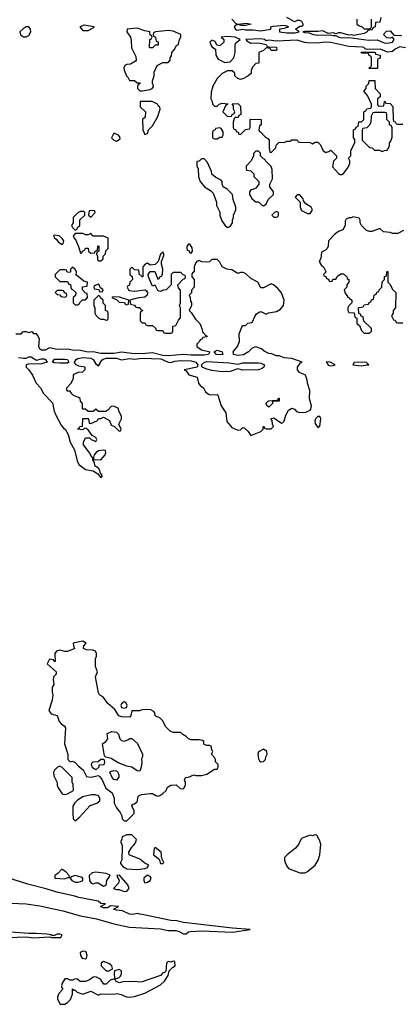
# Model space of a CAD drawing. Header units: inches. Extents: x 1980008 to 2252673, y 74414 to 260562.
# Tile 193 of 228: x 2192960 to 2195910, y 207291 to 214925. Entities that reach past the tile are written whole.
import ezdxf

# ---------------------------------------------------------------- set-up
doc = ezdxf.new("R2010")
doc.units = ezdxf.units.IN
doc.header["$MEASUREMENT"] = 0
doc.layers.add('C1290', color=7, linetype='Continuous')
doc.layers.add('C1291', color=7, linetype='Continuous')

msp = doc.modelspace()

# ---------------------------------------------------------------- linework, layer by layer
at = {"layer": 'C1290', "color": 5, "elevation": 60}
for points in [[(2193232.3, 210000), (2193234, 209950), (2193226, 209950), (2193222, 209962), (2193190, 209966), (2193172, 209930), (2193242, 209870), (2193242, 209850), (2193221, 209830), (2193218.8, 209810), (2193224.7, 209770), (2193211.2, 209748.9), (2193211.2, 209711.1), (2193216, 209690), (2193210.8, 209649.2), (2193184.7, 209570), (2193204, 209544), (2193250.7, 209530.7), (2193264.9, 209484.9), (2193284, 209464), (2193304.7, 209450), (2193314, 209434), (2193306, 209310), (2193334, 209230), (2193332, 209190), (2193350, 209172), (2193370, 209176), (2193390, 209166.8), (2193416.7, 209136.7), (2193452, 209110), (2193478, 209058), (2193510, 209052), (2193570, 209064.7), (2193578, 209058), (2193595.5, 209035.5), (2193627.7, 208967.7), (2193676, 208930), (2193691.3, 208890), (2193692, 208850), (2193710, 208814), (2193739.6, 208779.6), (2193751.6, 208751.6), (2193754, 208730), (2193770, 208714), (2193790, 208714), (2193848, 208770), (2193848, 208790), (2193828.7, 208830), (2193838, 208842), (2193850, 208844.7), (2193870, 208862), (2193878, 208902), (2193886, 208910), (2193902.7, 208917.3), (2193970, 208926.8), (2193990, 208924.7), (2194014, 208910), (2194030, 208906), (2194046, 208910), (2194070, 208924.7), (2194095.3, 208950), (2194105.6, 208974.4), (2194130, 208991), (2194171.6, 208991.6), (2194203.6, 208963.6), (2194230, 208962), (2194246, 208990), (2194246, 209010), (2194238, 209030), (2194246, 209050), (2194267.3, 209052.7), (2194309.1, 209070.9), (2194324.7, 209064.7), (2194370, 209066), (2194410, 209076), (2194470, 209114), (2194490, 209114), (2194498, 209130), (2194498, 209150), (2194478, 209170), (2194478, 209190), (2194470, 209206), (2194446, 209230), (2194458, 209250), (2194446, 209270), (2194446, 209290), (2194430, 209298), (2194410, 209298), (2194390, 209306), (2194386, 209310), (2194386, 209330), (2194376.4, 209336.4), (2194350, 209342), (2194290, 209342), (2194268, 209350), (2194250, 209368), (2194223.1, 209383.1), (2194210, 209398), (2194150, 209398), (2194126, 209410), (2194090, 209446), (2194068.4, 209488.4), (2194048.4, 209508.4), (2194008.8, 209528.9), (2194008, 209550), (2194000.4, 209560.4), (2193970, 209578), (2193910, 209575.3), (2193887.3, 209567.3), (2193830, 209566), (2193822, 209530), (2193810, 209518), (2193750, 209520.7), (2193727, 209527), (2193696.5, 209576.5), (2193644.1, 209624.1), (2193608.7, 209670), (2193578, 209690), (2193570, 209706), (2193548.7, 209830), (2193562, 209870), (2193548, 209910), (2193548.7, 209970), (2193555.3, 209990), (2193555.3, 210000)], [(2192890, 208075.8), (2193010, 208071.4), (2193115.8, 208055.8), (2193295.3, 208015.3), (2193430, 207978.3), (2193554.5, 207954.5), (2193690, 207914.9), (2193810, 207890.4), (2194050, 207875.6), (2194110, 207864.4), (2194170, 207864.2), (2194196.7, 207856.7), (2194230, 207838.8), (2194250, 207838.8), (2194268, 207852), (2194284.7, 207855.3), (2194370, 207861.1), (2194609.1, 207850.9), (2194746, 207870), (2194610, 207880.9), (2194230, 207926), (2194178, 207938), (2194130, 207941.2), (2193910, 207988.7), (2193890, 207989), (2193875.3, 207995.3), (2193833.2, 207986.8), (2193810, 207989.4), (2193756.4, 208016.4), (2193710, 208022), (2193686, 208030), (2193726, 208050), (2193664.7, 208055.3), (2193639.6, 208040.4), (2193610, 208038), (2193586, 208050), (2193626, 208070), (2193590, 208074), (2193568, 208090), (2193418.4, 208118.4), (2193388, 208130), (2193258.3, 208158.3), (2193154, 208190), (2193022.5, 208222.5), (2192703, 208323)], [(2192870, 207810.4), (2193010, 207813.4), (2193070, 207806.7), (2193190, 207814), (2193210, 207808.4), (2193278, 207810), (2193288, 207830), (2193270, 207834.5), (2193250, 207834.5), (2193230, 207826), (2193206, 207826), (2193206, 207830), (2193170, 207835.1), (2193090, 207841.3), (2193030, 207840.5), (2192889.6, 207849.6)]]:
    msp.add_lwpolyline(points, dxfattribs=at)
for points in [[(2193770, 209637.2), (2193750, 209622), (2193742.8, 209610), (2193750, 209592), (2193770, 209587.7), (2193788.7, 209591.3), (2193793.2, 209606.8), (2193782, 209630)], [(2193770, 209330.7), (2193798, 209342), (2193810, 209352), (2193830, 209351.3), (2193874, 209314), (2193910.8, 209230), (2193910.8, 209210), (2193904.7, 209195.3), (2193906.8, 209166.8), (2193902, 209130), (2193890, 209099), (2193870, 209101.2), (2193830, 209129.4), (2193790, 209138), (2193722.4, 209162.4), (2193670, 209198), (2193627.3, 209207.3), (2193618, 209218), (2193602, 209310), (2193628, 209330), (2193642, 209350), (2193638, 209390), (2193674.6, 209405.4), (2193710, 209401), (2193724.5, 209384.5), (2193737.3, 209350), (2193750, 209337.3)], [(2194850, 209268.7), (2194811.6, 209248.4), (2194804.7, 209230), (2194810, 209194), (2194819.6, 209179.6), (2194830, 209172), (2194850, 209174), (2194866, 209190), (2194868, 209210), (2194878, 209230), (2194875.3, 209250)], [(2193550, 209108.7), (2193524.7, 209124.7), (2193515.3, 209150), (2193518, 209162), (2193530, 209171.3), (2193567.3, 209172.7), (2193588.4, 209191.6), (2193612.7, 209192.7), (2193618, 209170), (2193611.3, 209148.7), (2193574, 209146), (2193572, 209130)], [(2193270, 209138), (2193254, 209130), (2193230, 209106), (2193222, 209090), (2193223.6, 209063.6), (2193251.3, 209010), (2193251.3, 208990), (2193258, 208970), (2193290, 208922), (2193310, 208918), (2193330, 208922), (2193378, 208950), (2193374.6, 208994.6), (2193367.3, 209012.7), (2193366, 209050), (2193290, 209128)], [(2193710, 209029.3), (2193690, 209034), (2193677.2, 209050), (2193658, 209090), (2193663.1, 209096.9), (2193690, 209102.8), (2193710, 209100.7), (2193720.7, 209090), (2193727.7, 209070), (2193727.3, 209052.7)], [(2193545.4, 208914.6), (2193514.6, 208914.6), (2193450, 208899), (2193407.3, 208872.7), (2193386.8, 208853.2), (2193371.6, 208828.4), (2193372, 208770), (2193374, 208730), (2193390, 208714), (2193420.4, 208739.6), (2193506.3, 208833.7), (2193558, 208850), (2193582, 208870), (2193582, 208890), (2193570, 208908)], [(2193830, 208606), (2193790, 208606), (2193754, 208590), (2193751.6, 208568.4), (2193742, 208550), (2193751.6, 208531.6), (2193754, 208510), (2193751.3, 208411.3), (2193741, 208390), (2193742, 208382), (2193759.3, 208359.3), (2193790, 208340.7), (2193870, 208337.1), (2193930, 208344), (2193948, 208350), (2193962, 208370), (2193930, 208385.2), (2193890, 208416), (2193808, 208450), (2193806, 208470), (2193828, 208510), (2193840.4, 208519.6), (2193856.4, 208543.6), (2193866, 208570)], [(2195250, 208606), (2195230, 208598), (2195210, 208602), (2195150, 208579), (2195138, 208570), (2195121, 208530), (2195098, 208502), (2195032, 208450), (2195011.6, 208428.4), (2195011.3, 208410), (2195018, 208390), (2195030, 208362), (2195044, 208344), (2195130, 208311), (2195170, 208311.3), (2195190, 208322), (2195250, 208370.5), (2195274.3, 208410), (2195287.3, 208450), (2195293.6, 208533.6), (2195284, 208564), (2195262, 208602)], [(2194010, 208506), (2194002, 208498), (2193998, 208450), (2194038.8, 208418.8), (2194044.7, 208410), (2194050, 208382), (2194070, 208382), (2194078, 208390), (2194062, 208422), (2194055.3, 208470)], [(2193290, 208337.2), (2193282.8, 208337.2), (2193254.6, 208305.4), (2193231.3, 208290), (2193232, 208270), (2193310, 208263.8), (2193334, 208274), (2193346, 208274), (2193344, 208290), (2193317.7, 208317.7)], [(2193550, 208317), (2193522, 208310), (2193498, 208290), (2193502, 208250), (2193514, 208230), (2193530, 208224.7), (2193550, 208234), (2193567.3, 208232.7), (2193610, 208207.7), (2193630, 208214), (2193634, 208250), (2193662, 208290), (2193655.5, 208295.5), (2193630, 208306)], [(2193390, 208289.3), (2193359.6, 208280.4), (2193351.3, 208270), (2193362.8, 208250), (2193390, 208239.3), (2193410, 208238), (2193430, 208242.8), (2193448.4, 208251.6), (2193448.7, 208270), (2193435.9, 208275.9)], [(2193732.5, 208292.5), (2193714, 208290), (2193732, 208250), (2193724.7, 208230), (2193686, 208190), (2193710, 208181), (2193730, 208181), (2193770, 208166.7), (2193790, 208168.4), (2193809.2, 208190), (2193798, 208218)], [(2193950, 208292.7), (2193921, 208270), (2193921, 208250), (2193930, 208232), (2193950, 208238), (2193970, 208252), (2193979, 208270), (2193970, 208282)], [(2193450, 207702.7), (2193427.9, 207692.1), (2193431, 207670), (2193444.7, 207650), (2193470, 207644.7), (2193478, 207650), (2193484, 207670), (2193476.2, 207696.2), (2193470, 207701.2)], [(2194150, 207626), (2194130, 207618), (2194110, 207622), (2194103.5, 207616.5), (2194098, 207610), (2194092.7, 207547.3), (2194082, 207538), (2194070, 207535.3), (2194050, 207515.3), (2193910, 207465.2), (2193890, 207462.7), (2193850, 207469.2), (2193830, 207465.2), (2193770.9, 207469.1), (2193730, 207458), (2193706, 207470), (2193702, 207482), (2193686, 207486), (2193662, 207478), (2193630, 207448), (2193611.6, 207448.4), (2193585.2, 207485.2), (2193550, 207504), (2193530, 207502), (2193499.8, 207480.2), (2193471, 207469), (2193429, 207469), (2193407.3, 207487.3), (2193390, 207488), (2193370, 207478), (2193350, 207478), (2193330, 207488), (2193310, 207488), (2193286, 207450), (2193284.7, 207424.7), (2193294, 207410), (2193263.6, 207376.4), (2193252, 207350), (2193252, 207330), (2193272.7, 207292.7), (2193310, 207291.3), (2193330, 207304.7), (2193352.5, 207327.5), (2193362, 207350), (2193368, 207370), (2193368, 207412), (2193382, 207402), (2193390, 207402), (2193406, 207386), (2193450, 207371), (2193510, 207392), (2193570, 207362), (2193590, 207371.3), (2193690, 207370.8), (2193714.8, 207374.8), (2193747.1, 207367.1), (2193788, 207348), (2193810, 207345.5), (2193850.9, 207350.9), (2193930, 207377.3), (2194050, 207442.8), (2194082, 207470), (2194110, 207514), (2194118, 207550), (2194143.1, 207576.9), (2194166, 207590), (2194162, 207622)], [(2193610, 207622), (2193592, 207610), (2193592, 207590), (2193630, 207552), (2193650, 207551.3), (2193670, 207562), (2193676.4, 207563.6), (2193678, 207570), (2193675.3, 207590), (2193650, 207608.7)], [(2193730, 207562), (2193694, 207550), (2193692, 207530), (2193694, 207494), (2193710, 207492), (2193730, 207498), (2193742, 207510), (2193748.7, 207530), (2193748, 207550)]]:
    msp.add_lwpolyline(points, close=True, dxfattribs=at)
at = {"layer": 'C1291', "color": 5, "elevation": 60}
for points in [[(2193458.8, 214881.2), (2193426, 214870), (2193450, 214842), (2193490, 214842), (2193535.3, 214864.7), (2193538, 214870)], [(2193010, 214869.2), (2192985.8, 214854.2), (2192962, 214830), (2192967.3, 214807.3), (2192990, 214791), (2193010, 214790.8), (2193030, 214802.8), (2193045.2, 214830), (2193044, 214850), (2193030, 214868.7)], [(2193870, 214859.3), (2193794, 214850), (2193791.3, 214830), (2193818, 214790), (2193823.6, 214763.6), (2193825.4, 214705.4), (2193859.6, 214639.6), (2193862, 214610), (2193858, 214602), (2193819.6, 214580.4), (2193790, 214578), (2193774, 214570), (2193767.9, 214552.1), (2193770, 214534), (2193787.3, 214490), (2193798, 214478), (2193810, 214452), (2193850, 214454), (2193870, 214434), (2193890, 214434), (2193894, 214430), (2193878, 214422), (2193872.7, 214407.3), (2193872, 214390), (2193890, 214372), (2193910, 214372), (2193970, 214384.7), (2193986, 214390), (2193996.4, 214403.6), (2193998, 214410), (2193988, 214430), (2193988.7, 214450), (2194002, 214490), (2194003.1, 214516.9), (2194026, 214570), (2194070, 214594), (2194110, 214594), (2194126, 214610), (2194126, 214630), (2194136.4, 214643.6), (2194138, 214670), (2194158, 214690), (2194176.4, 214723.6), (2194190, 214734), (2194198, 214770), (2194208, 214790), (2194208.7, 214810), (2194150, 214836), (2194130, 214839.3), (2194110, 214840.9), (2194012, 214830), (2193998, 214822), (2193994, 214810), (2193998, 214798), (2194012, 214790), (2194018, 214758), (2194032.7, 214752.7), (2194034, 214730), (2194030, 214726), (2194010, 214726), (2193990, 214706), (2193970, 214706), (2193966, 214710), (2193968, 214770), (2193982, 214778), (2193986, 214790), (2193982, 214802), (2193970, 214806), (2193968, 214830), (2193930, 214837.6)], [(2194570, 214794.5), (2194522, 214790), (2194542, 214770), (2194542, 214750), (2194510, 214722), (2194487.3, 214727.3), (2194474.6, 214754.6), (2194450, 214766), (2194434, 214750), (2194450, 214714), (2194476.9, 214696.9), (2194478.8, 214650), (2194498, 214618), (2194550, 214594), (2194590, 214598), (2194619, 214630), (2194629, 214670), (2194629, 214731), (2194634.6, 214745.4), (2194668, 214770), (2194630, 214788)], [(2195730, 214546), (2195667.3, 214547.3), (2195670, 214554), (2195682, 214558), (2195686, 214570), (2195686, 214630), (2195682, 214642), (2195667.3, 214647.3), (2195662, 214662), (2195650, 214666), (2195610, 214666), (2195606, 214670), (2195610, 214674), (2195707.3, 214672.7), (2195714, 214670), (2195718, 214658), (2195754, 214650), (2195752.7, 214627.3), (2195738, 214622), (2195734, 214610), (2195734, 214550)], [(2193986, 214290), (2193894, 214290), (2193894, 214250), (2193934, 214210), (2193932, 214170), (2193912, 214150), (2193914, 214070), (2193930, 214034), (2193950, 214042), (2193958, 214070), (2193990, 214101), (2194028.7, 214170), (2194048, 214230), (2194047.3, 214247.3), (2194035.3, 214255.3), (2194028, 214270)], [(2195790, 214206), (2195710, 214206), (2195698, 214202), (2195683.6, 214176.4), (2195682, 214130), (2195670, 214106), (2195650, 214086), (2195618, 214082), (2195614, 214070), (2195614, 213990), (2195670, 213934), (2195691.6, 213931.6), (2195710, 213914), (2195747.3, 213912.7), (2195770, 213902), (2195788.4, 213911.6), (2195807.3, 213912.7), (2195816.4, 213923.6), (2195826, 213950), (2195826, 213970), (2195836.4, 213983.6), (2195847.3, 214012.7), (2195847.3, 214087.3), (2195842, 214102), (2195826, 214110), (2195826, 214130), (2195806, 214150), (2195806, 214190), (2195802, 214202)], [(2193690, 214046), (2193672, 214010), (2193690, 213992), (2193710, 213982), (2193738, 214002), (2193736.4, 214016.4), (2193726, 214030)], [(2194510, 214086), (2194478, 214082), (2194474, 214070), (2194458, 214062), (2194454, 214050), (2194454, 214010), (2194470, 214002), (2194490, 214002), (2194510, 214014), (2194530, 214014), (2194538, 214030), (2194536.4, 214056.4), (2194522, 214082)], [(2194810, 213906), (2194790, 213906), (2194772.7, 213887.3), (2194771.6, 213868.4), (2194754, 213830), (2194714, 213790), (2194714, 213770), (2194718, 213758), (2194750, 213754), (2194774, 213730), (2194774, 213710), (2194812, 213670), (2194814, 213650), (2194790, 213618), (2194768, 213608), (2194750, 213606), (2194742, 213590), (2194742, 213570), (2194759.6, 213539.6), (2194779.6, 213519.6), (2194790, 213512), (2194811.6, 213511.6), (2194834, 213490), (2194850, 213482), (2194870, 213494), (2194886, 213530), (2194928, 213570), (2194928, 213590), (2194898, 213630), (2194898, 213650), (2194918, 213690), (2194916.4, 213763.6), (2194910, 213786), (2194866, 213830), (2194862, 213842), (2194850, 213846), (2194826, 213870), (2194826, 213890)], [(2194390, 213846), (2194370, 213846), (2194351.6, 213828.4), (2194334, 213826), (2194332, 213810), (2194332, 213790), (2194342, 213770), (2194345.4, 213705.4), (2194358, 213670), (2194391.3, 213630), (2194439.8, 213599.8), (2194459.8, 213579.8), (2194484.7, 213510), (2194485.4, 213485.4), (2194511.6, 213431.6), (2194512, 213410), (2194526.4, 213366.4), (2194550, 213332), (2194570, 213314), (2194590, 213322), (2194608, 213350), (2194608.8, 213371.1), (2194618, 213390), (2194618, 213410), (2194635.3, 213450), (2194635.3, 213470), (2194614, 213530), (2194608, 213570), (2194568, 213610), (2194538, 213630), (2194528.8, 213648.9), (2194528, 213670), (2194520.4, 213680.4), (2194480.2, 213700.2), (2194450, 213726), (2194447.3, 213747.3), (2194416.4, 213816.4)], [(2195130, 213566), (2195110, 213566), (2195094, 213550), (2195134, 213510), (2195134, 213470), (2195144.7, 213444.7), (2195190, 213422), (2195210, 213422), (2195228, 213450), (2195218, 213470), (2195176.4, 213496.4), (2195160.4, 213520.4), (2195156.4, 213536.4)], [(2193458, 213438), (2193430, 213438), (2193414, 213430), (2193374, 213390), (2193374, 213350), (2193362, 213330), (2193370, 213314), (2193390, 213294), (2193402, 213298), (2193407.3, 213312.7), (2193426, 213330), (2193427.3, 213372.7), (2193466, 213410), (2193466, 213430)], [(2193530, 213446), (2193498, 213442), (2193494, 213410), (2193510, 213394), (2193546, 213430), (2193542, 213442)], [(2194950, 213438), (2194934, 213430), (2194914, 213410), (2194930, 213394), (2194950, 213394), (2194962, 213398), (2194966, 213410), (2194966, 213430)], [(2193226, 213254), (2193222, 213250), (2193230, 213234), (2193243.6, 213223.6), (2193259.6, 213199.6), (2193290, 213182), (2193298, 213190), (2193302, 213210), (2193290, 213228), (2193266, 213250)], [(2193510, 213266), (2193490, 213258), (2193470, 213258), (2193450, 213266), (2193390, 213266), (2193374, 213250), (2193382, 213230), (2193396, 213216), (2193418.8, 213158.8), (2193430, 213114), (2193442, 213118), (2193446, 213130), (2193462, 213138), (2193470, 213154), (2193490, 213154), (2193494, 213130), (2193510, 213114), (2193542, 213118), (2193546, 213130), (2193562, 213138), (2193566, 213170), (2193572.7, 213172.7), (2193574, 213130), (2193558, 213122), (2193554, 213110), (2193562, 213090), (2193563.6, 213063.6), (2193570, 213054), (2193590, 213054), (2193606, 213070), (2193607.3, 213092.7), (2193626, 213110), (2193627.3, 213132.7), (2193646, 213150), (2193646, 213230), (2193610, 213246), (2193530, 213246)], [(2194070, 213126), (2194064.7, 213115.3), (2194050, 213108), (2194034, 213050), (2194010, 213028), (2193970, 213022), (2193950, 213038), (2193931.6, 213028.4), (2193914, 213010), (2193914, 212930), (2193906, 212930), (2193902, 212942), (2193887.3, 212947.3), (2193882, 212982), (2193850, 212986), (2193830, 213006), (2193822, 212998), (2193814, 212990), (2193814, 212950), (2193832.7, 212932.7), (2193834, 212910), (2193814, 212890), (2193810, 212866), (2193798, 212862), (2193794, 212850), (2193802, 212830), (2193810, 212826), (2193850, 212819.1), (2193930.5, 212830.5), (2193943.5, 212823.5), (2193950.8, 212810.8), (2193946.8, 212790), (2193930, 212773.2), (2193870, 212766), (2193814, 212750), (2193818, 212718), (2193850, 212712), (2193858, 212698), (2193870, 212694), (2193890, 212694), (2193898, 212678), (2193912.7, 212672.7), (2193910, 212666), (2193898, 212662), (2193892.7, 212647.3), (2193894, 212590), (2193910, 212574), (2193930, 212574), (2193938, 212558), (2193950, 212554), (2193990, 212554), (2194012.7, 212532.7), (2194018, 212518), (2194030, 212514), (2194070, 212514), (2194078, 212498), (2194090, 212494), (2194130, 212494), (2194142, 212498), (2194146, 212510), (2194148, 212550), (2194170, 212554), (2194190, 212594), (2194207.3, 212612.7), (2194207.3, 212687.3), (2194198, 212710), (2194206, 212730), (2194207.3, 212827.3), (2194190, 212846), (2194186, 212870), (2194227.3, 212912.7), (2194242, 212918), (2194246, 212930), (2194242, 212942), (2194227.3, 212947.3), (2194210, 212966), (2194150, 212966), (2194134, 212950), (2194134, 212870), (2194094, 212830), (2194072.7, 212827.3), (2194050, 212818), (2194040.4, 212820.4), (2194030, 212826), (2194010, 212866), (2193990, 212858), (2193958, 212930), (2193955.3, 212950), (2193970, 212972), (2194007.3, 212972.7), (2194030, 212914), (2194042, 212918), (2194046, 212930), (2194062, 212938), (2194067.3, 212952.7), (2194068, 212990), (2194058, 213030), (2194058, 213050), (2194076.4, 213096.4), (2194078, 213110)], [(2194270, 213186), (2194254, 213170), (2194254, 213150), (2194258, 213138), (2194272.7, 213132.7), (2194278, 213118), (2194290, 213114), (2194298, 213130), (2194296.4, 213156.4), (2194282, 213182)], [(2193370, 213006), (2193354, 212990), (2193354, 212970), (2193350, 212966), (2193327.3, 212967.3), (2193322, 212982), (2193310, 212986), (2193270, 212986), (2193234, 212950), (2193234, 212930), (2193270, 212894), (2193330, 212894), (2193338, 212878), (2193352.7, 212872.7), (2193358, 212838), (2193370, 212834), (2193394, 212810), (2193392.7, 212787.3), (2193374, 212770), (2193374, 212730), (2193390, 212714), (2193410, 212714), (2193422, 212718), (2193427.3, 212732.7), (2193447.3, 212752.7), (2193470, 212754), (2193486, 212770), (2193482, 212802), (2193467.3, 212807.3), (2193446, 212830), (2193447.3, 212852.7), (2193482, 212858), (2193486, 212890), (2193458, 212898), (2193402, 212942), (2193398, 212950), (2193399, 212970), (2193390, 212988)], [(2193290, 212826), (2193250, 212826), (2193234, 212810), (2193250, 212794), (2193272.7, 212792.7), (2193278, 212778), (2193310, 212774), (2193322, 212778), (2193326, 212790), (2193322, 212802), (2193307.3, 212807.3), (2193302, 212822)], [(2193570, 212875.3), (2193538, 212862), (2193534, 212850), (2193538, 212838), (2193574, 212834), (2193578, 212818), (2193590, 212814), (2193602, 212818), (2193606, 212830), (2193586, 212846), (2193573.2, 212873.2)], [(2193570, 212786), (2193534, 212750), (2193534, 212710), (2193542, 212690), (2193542, 212650), (2193550, 212634), (2193574, 212610), (2193590, 212602), (2193610, 212602), (2193630, 212594), (2193642, 212598), (2193646, 212610), (2193646, 212650), (2193642, 212662), (2193626, 212670), (2193626, 212710), (2193607.3, 212727.3), (2193606, 212750), (2193587.3, 212767.3), (2193582, 212782)], [(2193684.7, 212775.3), (2193674, 212770), (2193712.7, 212752.7), (2193730, 212734), (2193772, 212732), (2193778, 212718), (2193790, 212714), (2193802, 212718), (2193806, 212750), (2193732.9, 212772.9)], [(2194510, 212325.2), (2194486, 212330), (2194466, 212350), (2194490, 212362), (2194530, 212351), (2194534, 212330), (2194530, 212329)], [(2193270, 212260.7), (2193230, 212263.6), (2193214, 212270), (2193230, 212292.7), (2193310, 212293.4), (2193330.8, 212290), (2193341, 212270), (2193330, 212262.7)], [(2194650, 212253), (2194690, 212264.9), (2194810, 212264.2), (2194830, 212262), (2194856, 212250), (2194851, 212230), (2194839.9, 212220.1), (2194810, 212209.7), (2194690, 212206.9), (2194650, 212218), (2194590, 212198), (2194530, 212193.7), (2194450, 212204.2), (2194410, 212215.8), (2194375.3, 212230), (2194368, 212250), (2194391.5, 212268.5), (2194410, 212275.8), (2194584.4, 212264.4)], [(2195350, 212273.2), (2195334, 212270), (2195343.6, 212263.6), (2195350, 212246), (2195370, 212241), (2195390, 212244.7), (2195406, 212250), (2195366, 212270)], [(2195628.4, 212268.4), (2195552.7, 212267.3), (2195542, 212250), (2195610, 212242), (2195650, 212247.7), (2195666, 212250), (2195647.3, 212267.3)], [(2194972, 211968), (2194931.6, 211968.4), (2194918, 211962), (2194918, 211950), (2194910, 211938), (2194890, 211922), (2194878, 211930), (2194868.7, 211950), (2194888, 211970), (2194950, 211974), (2194962, 211978), (2194966, 211990), (2194972, 211990)], [(2195270, 211848), (2195252, 211830), (2195246.8, 211813.2), (2195250, 211794), (2195270, 211762), (2195287.3, 211772.7), (2195294, 211830), (2195287.3, 211847.3)], [(2193610, 211588), (2193570, 211582), (2193552, 211570), (2193538, 211550), (2193532, 211530), (2193534, 211514), (2193590, 211511.3), (2193622, 211550), (2193628, 211570), (2193626, 211586)]]:
    msp.add_lwpolyline(points, close=True, dxfattribs=at)
for points in [[(2194604.7, 214930), (2194636, 214896), (2194650, 214891), (2194718.8, 214898.8), (2194754, 214890), (2194710, 214879), (2194680.2, 214880.2), (2194650, 214888.7), (2194636.9, 214883.1), (2194622, 214870), (2194631.6, 214851.6), (2194643.6, 214843.6), (2194690, 214852), (2194710, 214844.9), (2194770, 214844.9), (2194830, 214838), (2194906, 214850), (2194906, 214870), (2194924.5, 214875.5), (2195010, 214881), (2195030, 214878), (2195042, 214870), (2195010, 214855.3), (2194974, 214850), (2194974, 214830), (2195030, 214822), (2195096, 214824), (2195126, 214830), (2195098, 214850), (2195130, 214874), (2195150, 214874), (2195158, 214882), (2195158, 214890), (2195146, 214910), (2195130, 214918), (2195110, 214918), (2195090, 214908), (2195030, 214942)], [(2195758, 214942), (2195750, 214906), (2195718, 214902), (2195714, 214870), (2195698, 214862), (2195692.7, 214847.3), (2195658, 214842), (2195654, 214830), (2195630, 214818), (2195550, 214801.2), (2195530, 214808), (2195510, 214806), (2195450, 214822), (2195430, 214822), (2195410, 214815.3), (2195390, 214822), (2195350, 214818), (2195310, 214839), (2195270, 214833.2), (2195170, 214834), (2195154, 214830), (2195170, 214824.7), (2195203.6, 214823.6), (2195234, 214810), (2195270, 214803.8), (2195366.4, 214806.4), (2195390, 214801), (2195410, 214802), (2195434, 214790), (2195465.2, 214785.2), (2195510, 214787.7), (2195664.9, 214764.9), (2195730, 214767.3), (2195785.5, 214745.5), (2195810, 214742), (2195849, 214750), (2195862, 214770), (2195850, 214788), (2195830, 214781.2), (2195804.5, 214784.5), (2195779, 214810), (2195803.7, 214836.3), (2195830, 214838), (2195862, 214802), (2195905.4, 214805.4), (2195918.8, 214798.8)], [(2195574, 214930), (2195572, 214890), (2195590, 214878), (2195614, 214870), (2195630, 214854), (2195670, 214854), (2195682, 214858), (2195686, 214870), (2195686, 214930)], [(2195950, 214706), (2195905.4, 214714.6), (2195870, 214696), (2195850, 214677), (2195810, 214674), (2195755.6, 214695.6), (2195654, 214694), (2195638, 214698), (2195626, 214710), (2195612.9, 214712.9), (2195510, 214717.6), (2195370, 214746.6), (2195329.6, 214749.6), (2195263.3, 214743.3), (2195185.4, 214745.4), (2195167.2, 214747.2), (2195110, 214766), (2194950, 214759.5), (2194890, 214765.2), (2194870, 214762), (2194858, 214770), (2194830, 214775.1), (2194712, 214770), (2194719.6, 214759.6), (2194750, 214742), (2194810, 214744.7), (2194870, 214732), (2194878, 214718), (2194890, 214714), (2194950, 214712), (2194954, 214690), (2194950, 214686), (2194910, 214686), (2194902, 214702), (2194870, 214706), (2194850, 214686), (2194814, 214670), (2194812.7, 214587.3), (2194790, 214586), (2194763.6, 214556.4), (2194754, 214530), (2194752.7, 214507.3), (2194731.6, 214488.4), (2194694, 214470), (2194670, 214462), (2194650, 214468.7), (2194628, 214490), (2194626, 214510), (2194607.3, 214527.3), (2194570, 214528), (2194530, 214508), (2194491.2, 214468.9), (2194458, 214410), (2194443.6, 214363.6), (2194442, 214310), (2194452, 214290), (2194454, 214270), (2194470, 214254), (2194490, 214254), (2194506, 214270), (2194530, 214278), (2194572.7, 214272.7), (2194570, 214266), (2194558, 214262), (2194534, 214210), (2194570, 214174), (2194602, 214178), (2194606, 214190), (2194622, 214198), (2194626, 214210), (2194618, 214230), (2194618, 214258), (2194607.3, 214272.7), (2194650, 214274), (2194670, 214254), (2194674, 214190), (2194658, 214182), (2194652.7, 214167.3), (2194630, 214166), (2194622, 214158), (2194614, 214130), (2194614, 214090), (2194618, 214078), (2194634, 214070), (2194638, 214058), (2194652.7, 214052.7), (2194658, 214038), (2194670, 214034), (2194710, 214074), (2194742, 214078), (2194746, 214090), (2194746, 214150), (2194750, 214154), (2194831.2, 214151.1), (2194831.2, 214108.9), (2194818, 214102), (2194814, 214070), (2194818, 214058), (2194830, 214054), (2194859.6, 214019.6), (2194883.6, 214003.6), (2194894, 213990), (2194892.7, 213932.7), (2194898, 213898), (2194910, 213894), (2194946, 213930), (2194948.4, 213951.6), (2194970, 213974), (2195010, 213972), (2195030, 213982), (2195056.4, 213983.6), (2195070, 213994), (2195110, 213994), (2195118, 213978), (2195130, 213974), (2195210, 213972), (2195230, 213962), (2195250, 213974), (2195270, 213974), (2195290, 213954), (2195310, 213914), (2195330, 213894), (2195356.4, 213903.6), (2195370, 213914), (2195414, 213870), (2195414, 213850), (2195392.7, 213827.3), (2195383.6, 213783.6), (2195430, 213732), (2195443.6, 213723.6), (2195456.4, 213723.6), (2195470, 213732), (2195503.1, 213776.9), (2195518, 213810), (2195518, 213830), (2195508.4, 213851.6), (2195526, 213870), (2195526, 213910), (2195558, 213970), (2195556.4, 213996.4), (2195546, 214010), (2195548, 214070), (2195562, 214078), (2195567.3, 214092.7), (2195582, 214098), (2195587.3, 214132.7), (2195610, 214134), (2195626, 214150), (2195626, 214210), (2195642, 214218), (2195650, 214234), (2195682, 214238), (2195686, 214250), (2195686, 214270), (2195656.4, 214336.4), (2195626, 214370), (2195646, 214390), (2195646, 214410), (2195666, 214430), (2195667.3, 214452.7), (2195712.7, 214452.7), (2195714, 214390), (2195754, 214350), (2195752.7, 214327.3), (2195734, 214310), (2195734, 214270), (2195738, 214258), (2195750, 214254), (2195782, 214258), (2195786, 214290), (2195790, 214294), (2195798, 214278), (2195830, 214274), (2195852.7, 214252.7), (2195854, 214150), (2195858, 214138), (2195870, 214134), (2195878, 214118), (2195890, 214114), (2195930, 214114)], [(2195934, 213290), (2195890, 213268), (2195850, 213268), (2195830, 213275.3), (2195780.4, 213280.4), (2195750, 213306), (2195690, 213282), (2195670, 213282), (2195648, 213290), (2195608.8, 213328.9), (2195598, 213350), (2195598, 213370), (2195590, 213386), (2195544.7, 213395.3), (2195530, 213388), (2195510, 213388), (2195490, 213378), (2195483.6, 213363.6), (2195482, 213330), (2195463.6, 213296.4), (2195430, 213282), (2195399.8, 213260.2), (2195354, 213210), (2195351.3, 213170), (2195342, 213150), (2195330, 213138), (2195298, 213122), (2195292.7, 213072.7), (2195282, 213050), (2195298, 213018), (2195314, 213010), (2195331.6, 212971.6), (2195332, 212968), (2195314, 212950), (2195318, 212938), (2195332.7, 212932.7), (2195338, 212918), (2195352.7, 212912.7), (2195358, 212898), (2195370, 212894), (2195382, 212898), (2195387.3, 212912.7), (2195410, 212914), (2195423.1, 212936.9), (2195450, 212954), (2195470, 212954), (2195494, 212930), (2195498, 212918), (2195511.6, 212911.6), (2195512, 212890), (2195494, 212870), (2195494, 212850), (2195474, 212830), (2195483.6, 212803.6), (2195499.6, 212779.6), (2195534, 212750), (2195534, 212730), (2195510, 212706), (2195502, 212690), (2195502, 212670), (2195510, 212654), (2195552.7, 212652.7), (2195558, 212618), (2195574, 212610), (2195574, 212570), (2195592.7, 212552.7), (2195610, 212514), (2195630, 212494), (2195670, 212494), (2195686, 212510), (2195686, 212530), (2195627.3, 212587.3), (2195622, 212622), (2195607.3, 212627.3), (2195602, 212642), (2195587.3, 212647.3), (2195586, 212690), (2195590, 212694), (2195622, 212698), (2195630, 212714), (2195662, 212718), (2195667.3, 212732.7), (2195682, 212738), (2195687.3, 212752.7), (2195702, 212758), (2195706, 212790), (2195722, 212798), (2195730, 212814), (2195742, 212818), (2195746, 212830), (2195766, 212850), (2195768.4, 212891.6), (2195786, 212910), (2195787.3, 212932.7), (2195802, 212938), (2195806, 212970), (2195810, 212974), (2195814, 212970), (2195814, 212890), (2195831.6, 212871.6), (2195850, 212834), (2195874, 212810), (2195872, 212690), (2195854, 212670), (2195854, 212650), (2195842, 212630), (2195858, 212598), (2195870, 212594), (2195878, 212578), (2195890, 212574), (2195930, 212574)], [(2192950, 212306.4), (2192990, 212299.5), (2193010, 212301.3), (2193030, 212310.3), (2193050, 212310.3), (2193090, 212286), (2193130, 212295.8), (2193150, 212295.8), (2193159.1, 212290), (2193174, 212270), (2193130, 212257.6), (2193025.3, 212254.7), (2193011.3, 212250), (2193011, 212230), (2193031.3, 212210), (2193058, 212170), (2193087.3, 212107.3), (2193121, 212070), (2193145.5, 212025.5), (2193214, 211954), (2193226, 211890), (2193239.8, 211859.8), (2193282.5, 211782.5), (2193299.1, 211759.1), (2193311.3, 211750), (2193336, 211710), (2193350.8, 211650), (2193384, 211590), (2193404.9, 211504.9), (2193417.3, 211477.3), (2193470, 211437.3), (2193530, 211426), (2193564.7, 211404.7), (2193590, 211374), (2193598, 211382), (2193598, 211390), (2193590, 211406), (2193586, 211406), (2193582, 211430), (2193570, 211448), (2193544, 211464), (2193536.4, 211496.4), (2193528, 211512), (2193528, 211528), (2193510, 211546), (2193503.1, 211563.1), (2193455.3, 211630), (2193455.3, 211650), (2193470, 211682), (2193502, 211682), (2193514, 211670), (2193550, 211654), (2193558, 211670), (2193550, 211686), (2193522, 211702), (2193490, 211746), (2193476.4, 211756.4), (2193462, 211758), (2193450, 211746), (2193408.8, 211751.1), (2193422, 211758), (2193426, 211770), (2193447.3, 211772.7), (2193450, 211834), (2193490, 211834), (2193494, 211830), (2193498, 211798), (2193510, 211794), (2193562, 211818), (2193570, 211834), (2193590, 211834), (2193610, 211842), (2193656.9, 211816.9), (2193670, 211782), (2193694, 211770), (2193730, 211734), (2193742, 211738), (2193746, 211750), (2193728, 211790), (2193748, 211830), (2193748, 211850), (2193728, 211890), (2193726, 211910), (2193690, 211928), (2193670, 211926), (2193643.6, 211896.4), (2193627.3, 211887.3), (2193570, 211886), (2193550, 211906), (2193530, 211886), (2193490, 211886), (2193470, 211906), (2193446, 211906), (2193446, 211950), (2193430, 211966), (2193428, 211988), (2193416.4, 211996.4), (2193378, 212010), (2193363.1, 212023.1), (2193350, 212046), (2193330, 212046), (2193326, 212050), (2193326, 212070), (2193356.4, 212103.6), (2193376.4, 212143.6), (2193378, 212170), (2193383.1, 212176.9), (2193412, 212192), (2193450, 212194), (2193467.3, 212212.7), (2193468, 212230), (2193419.1, 212239.1), (2193392.1, 212252.1), (2193384, 212270), (2193398, 212290), (2193410, 212297.6), (2193450, 212304.9), (2193510, 212301.3), (2193530.3, 212290.3), (2193550, 212256), (2193570, 212242), (2193595.3, 212284.7), (2193606, 212294), (2193630, 212299.5), (2193710, 212301.6), (2193750, 212286.8), (2193810, 212299.3), (2193850, 212294), (2193910, 212300.7), (2194054.8, 212294.8), (2194110, 212270.8), (2194130, 212266.8), (2194163.3, 212276.7), (2194210, 212282), (2194290, 212279.5), (2194326, 212270), (2194341, 212250), (2194336, 212230), (2194234, 212210), (2194250, 212202), (2194270, 212171.3), (2194334.4, 212154.4), (2194346.4, 212106.4), (2194358, 212090), (2194384.7, 212070), (2194400.7, 212040.7), (2194422, 212022), (2194436.9, 212016.9), (2194490, 212018), (2194494.8, 212014.8), (2194520.7, 211930), (2194556.8, 211876.8), (2194564, 211810), (2194603.1, 211763.1), (2194650, 211742.8), (2194670, 211744.7), (2194690, 211762), (2194699.6, 211759.6), (2194730, 211732), (2194750, 211701), (2194828.8, 211731.1), (2194848, 211750), (2194846, 211770), (2194850, 211772), (2194858, 211758), (2194870, 211754), (2194910, 211754), (2194926, 211770), (2194918, 211790), (2194916.4, 211816.4), (2194906, 211830), (2194910, 211834), (2194930, 211838), (2194982, 211802), (2194990, 211798), (2194999, 211801), (2195008.8, 211811.1), (2195022, 211858), (2195043.2, 211896.8), (2195070, 211914), (2195090, 211904.7), (2195106, 211886), (2195130, 211879.1), (2195177.5, 211882.5), (2195210, 211898), (2195215.5, 211904.5), (2195221.2, 211930), (2195206.3, 211986.3), (2195209, 212050), (2195190, 212106), (2195188.7, 212130), (2195175.3, 212170), (2195129.5, 212189.5), (2195112.3, 212210), (2195112.3, 212230), (2195136.5, 212263.5), (2195148, 212270), (2195070, 212297.2), (2195010, 212304), (2194970, 212318), (2194950, 212318), (2194914.6, 212334.6), (2194890, 212338), (2194854.6, 212354.6), (2194833.6, 212373.6), (2194790, 212388.7), (2194762, 212378), (2194732, 212350), (2194693.2, 212326.8), (2194650, 212321.2), (2194618, 212330), (2194616.4, 212336.4), (2194615.3, 212350), (2194649, 212390), (2194664, 212430), (2194662, 212490), (2194687.3, 212552.7), (2194710, 212554), (2194728.4, 212571.6), (2194762, 212578), (2194786, 212630), (2194796.4, 212643.6), (2194820.4, 212659.6), (2194830, 212662), (2194870, 212642), (2194888.8, 212651.1), (2194950, 212662), (2194980.2, 212679.8), (2195004, 212710), (2195009, 212750), (2194990, 212808), (2194960.4, 212840.4), (2194926, 212870), (2194910, 212878), (2194850, 212846), (2194830, 212846), (2194806, 212890), (2194750, 212918), (2194710, 212958), (2194690, 212966), (2194670, 212966), (2194650, 212958), (2194604.7, 212984.7), (2194566, 212990), (2194528, 213010), (2194510, 213046), (2194490, 213066), (2194450, 213066), (2194431.6, 213048.4), (2194410, 213046), (2194372.7, 213047.3), (2194350, 213058), (2194334, 213050), (2194323.6, 213036.4), (2194311.6, 213008.4), (2194311.2, 212968.9), (2194298, 212962), (2194294, 212950), (2194294, 212930), (2194311.2, 212911.1), (2194311.3, 212850), (2194292.7, 212827.3), (2194291.6, 212808.4), (2194274, 212790), (2194282, 212770), (2194283.6, 212743.6), (2194291.3, 212730), (2194291.2, 212708.9), (2194274, 212670), (2194290, 212654), (2194322.8, 212602.8), (2194356, 212570), (2194372, 212530), (2194378, 212498), (2194390, 212494), (2194398, 212478), (2194414, 212470), (2194410, 212466), (2194378, 212462), (2194374, 212450), (2194358, 212442), (2194354, 212430), (2194334, 212410), (2194332, 212390), (2194370, 212364.7), (2194434, 212350), (2194422, 212330), (2194390, 212323.7), (2194290, 212323.7), (2194230, 212329.3), (2194110, 212318), (2194070, 212321.2), (2193990, 212341.2), (2193910, 212334), (2193830, 212336), (2193750, 212346), (2193690, 212337.2), (2193590, 212337), (2193530, 212349.3), (2193490, 212346), (2193430, 212361.2), (2193370, 212362.7), (2193329.4, 212369.4), (2193250, 212366.6), (2193190, 212382), (2193156.1, 212363.9), (2193130, 212362), (2193117.2, 212370), (2193109, 212390), (2193112.3, 212450), (2193099, 212479), (2193090, 212488), (2193068.4, 212488.4), (2193062, 212502), (2193050, 212506), (2193030, 212498), (2193010, 212506), (2192990, 212506), (2192978, 212502), (2192970, 212486), (2192930, 212486)], [(2193555.3, 210000), (2193555.3, 210010), (2193548, 210030), (2193530, 210037.2), (2193478.4, 210038.4), (2193454, 210050), (2193457.2, 210070), (2193475.3, 210090), (2193450, 210106.6), (2193385.7, 210094.3), (2193374.8, 210090), (2193376, 210070), (2193384.7, 210050), (2193375.5, 210044.5), (2193330, 210026), (2193310, 210026), (2193270, 210037.2), (2193244.7, 210030), (2193232, 210010), (2193232.3, 210000)]]:
    msp.add_lwpolyline(points, dxfattribs=at)

doc.saveas('drawing.dxf')
